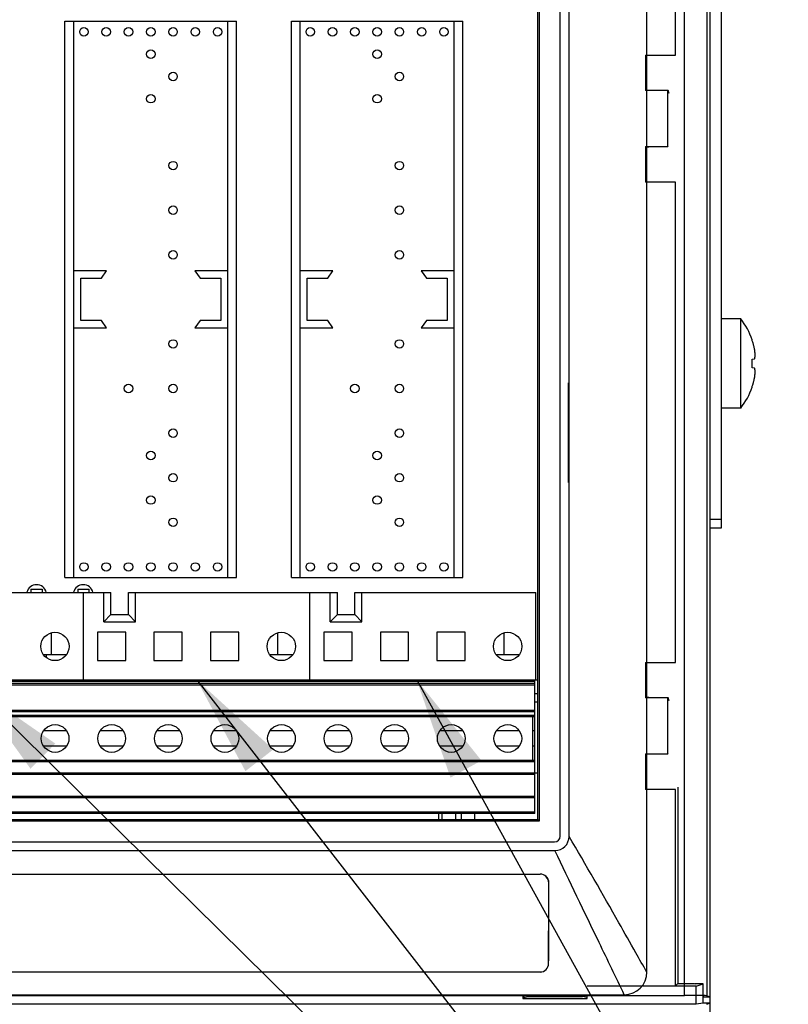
# Model space of a CAD drawing. Header units: inches. Extents: x 0 to 34, y 0 to 22.
# Tile 8 of 42: x 7.5 to 8.9, y 12.8 to 14.6. Entities that reach past the tile are written whole.
import ezdxf

# ---------------------------------------------------------------- set-up
doc = ezdxf.new("R2010")
doc.units = ezdxf.units.IN
doc.header["$LTSCALE"] = 1.87
doc.header["$MEASUREMENT"] = 0
doc.layers.get('0').update_dxf_attribs({"linetype": 'CONTINUOUS'})
doc.layers.add('0_COMPONENTS', color=7, linetype='CONTINUOUS')
doc.layers.add('DETAIL', color=7, linetype='CONTINUOUS')
doc.styles.get("Standard").update_dxf_attribs({"font": 'txt', "width": 0.8})
doc.dimstyles.get("Standard").update_dxf_attribs({"dimtxt": 0.125, "dimasz": 0.18, "dimexe": 0.125, "dimexo": 0.0625, "dimgap": 0.09, "dimtad": 0, "dimtih": 1, "dimtoh": 1, "dimzin": 4, "dimdsep": 46, "dimtxsty": 'STANDARD', "dimblk": '_FILLED', "dimblk1": '_FILLED', "dimblk2": '_FILLED', "dimcen": 0.09, "dimazin": 1, "dimtol": 1, "dimtp": 0.02, "dimtm": 0.02, "dimtfac": 1, "dimtofl": 0, "dimtmove": 0, "dimatfit": 3, "dimldrblk": '_FILLED', "dimfxl": 1, "dimtolj": 1, "dimtzin": 4, "dimarcsym": 0})

# ---------------------------------------------------------------- blocks, each defined once
blk = doc.blocks.new('_FILLED')
at = {"color": 0, "linetype": 'BYBLOCK'}
blk.add_solid([(0, 0), (-1, 0.1736), (-1, -0.1736)], dxfattribs=at)

msp = doc.modelspace()

# ---------------------------------------------------------------- linework, layer by layer
at = {"color": 7, "linetype": 'CONTINUOUS'}
for p, q in [((8.7006, 12.84712), (8.7006, 16.00662)), ((8.74059, 12.84678), (8.74059, 16.00696)), ((8.74605, 12.84496), (8.74605, 16.00878)), ((8.63405, 12.88855), (8.63405, 15.96505)), ((8.48071, 13.12838), (8.48071, 15.88971)), ((8.49655, 13.12805), (8.49655, 15.89005)), ((8.44105, 13.15805), (8.44105, 15.86005)), ((8.44388, 15.86289), (8.44388, 13.15521)), ((8.68466, 14.50793), (8.68466, 15.76867)), ((8.76605, 13.67325), (8.76605, 15.17406)), ((7.60575, 14.56763), (7.9089, 14.56763)), ((7.60575, 13.58535), (7.60575, 14.56763)), ((7.62125, 13.58535), (7.62125, 14.56763)), ((7.8934, 13.58535), (7.8934, 14.56763)), ((7.9089, 13.58535), (7.9089, 14.56763)), ((8.00575, 14.56763), (8.3089, 14.56763)), ((8.00575, 13.58535), (8.00575, 14.56763)), ((8.02125, 13.58535), (8.02125, 14.56763)), ((8.2934, 13.58535), (8.2934, 14.56763)), ((8.3089, 13.58535), (8.3089, 14.56763)), ((8.63155, 14.50793), (8.68466, 14.50793)), ((8.63155, 14.50793), (8.63198, 14.5075)), ((8.63155, 14.50793), (8.63155, 14.44536)), ((8.63198, 14.5075), (8.6782, 14.5075)), ((8.63198, 14.5006), (8.63198, 14.5075)), ((8.63155, 14.44536), (8.63198, 14.4458)), ((8.67126, 14.44536), (8.63155, 14.44536)), ((8.63198, 14.4458), (8.6374, 14.4458)), ((8.67169, 14.4458), (8.67126, 14.44536)), ((8.67126, 14.34624), (8.67126, 14.44536)), ((8.67353, 14.44027), (8.67169, 14.4458)), ((8.63155, 14.34624), (8.67126, 14.34624)), ((8.63155, 14.34624), (8.63198, 14.3458)), ((8.63155, 14.34624), (8.63155, 14.28367)), ((8.63198, 14.3458), (8.6374, 14.3458)), ((8.67126, 14.34624), (8.67169, 14.3458)), ((8.63155, 14.28367), (8.63198, 14.2841)), ((8.68466, 14.28367), (8.63155, 14.28367)), ((8.63198, 14.291), (8.63198, 14.2841)), ((8.63198, 14.2841), (8.6782, 14.2841)), ((8.68466, 13.43543), (8.68466, 14.28367)), ((7.67925, 14.12699), (7.62125, 14.12699)), ((7.67025, 14.11399), (7.67925, 14.12699)), ((7.8934, 14.12699), (7.8354, 14.12699)), ((7.8354, 14.12699), (7.8444, 14.11399)), ((8.07925, 14.12699), (8.02125, 14.12699)), ((8.07025, 14.11399), (8.07925, 14.12699)), ((8.2934, 14.12699), (8.2354, 14.12699)), ((8.2354, 14.12699), (8.2444, 14.11399)), ((7.6335, 14.11399), (7.67025, 14.11399)), ((7.6335, 14.03899), (7.6335, 14.11399)), ((7.8444, 14.11399), (7.88115, 14.11399)), ((7.88115, 14.11399), (7.88115, 14.03899)), ((8.0335, 14.11399), (8.07025, 14.11399)), ((8.0335, 14.03899), (8.0335, 14.11399)), ((8.2444, 14.11399), (8.28115, 14.11399)), ((8.28115, 14.11399), (8.28115, 14.03899)), ((7.67025, 14.03899), (7.6335, 14.03899)), ((7.67925, 14.02599), (7.67025, 14.03899)), ((7.8444, 14.03899), (7.8354, 14.02599)), ((7.88115, 14.03899), (7.8444, 14.03899)), ((8.07025, 14.03899), (8.0335, 14.03899)), ((8.07925, 14.02599), (8.07025, 14.03899)), ((8.2444, 14.03899), (8.2354, 14.02599)), ((8.28115, 14.03899), (8.2444, 14.03899)), ((8.79998, 14.04206), (8.76605, 14.04206)), ((8.79998, 13.88458), (8.79998, 14.04206)), ((7.62125, 14.02599), (7.67925, 14.02599)), ((7.8354, 14.02599), (7.8934, 14.02599)), ((8.02125, 14.02599), (8.07925, 14.02599)), ((8.2354, 14.02599), (8.2934, 14.02599)), ((8.81987, 14.00493), (8.82008, 14.00504)), ((8.81987, 13.97107), (8.82437, 13.97146)), ((8.82437, 13.95518), (8.81987, 13.95558)), ((8.49605, 13.9288), (8.49561, 13.92924)), ((8.49561, 13.75336), (8.49561, 13.92924)), ((8.82008, 13.92161), (8.81987, 13.92172)), ((8.79998, 13.88458), (8.76605, 13.88458)), ((8.49605, 13.7538), (8.49561, 13.75336)), ((8.74605, 13.68824), (8.76605, 13.68824)), ((8.74605, 13.67325), (8.76605, 13.67325)), ((7.60575, 13.58535), (7.9089, 13.58535)), ((8.00575, 13.58535), (8.3089, 13.58535)), ((7.54552, 13.56449), (7.5652, 13.56452)), ((7.54552, 13.56449), (7.54553, 13.5591)), ((7.5652, 13.56452), (7.56521, 13.5591)), ((7.62819, 13.56461), (7.64788, 13.56464)), ((7.62819, 13.56461), (7.6282, 13.5591)), ((7.64788, 13.56464), (7.64789, 13.5591)), ((7.31805, 13.5591), (7.68705, 13.5591)), ((7.63805, 13.5591), (7.63805, 13.40457)), ((7.67455, 13.50723), (7.67455, 13.5591)), ((7.68705, 13.51973), (7.68705, 13.5591)), ((7.71805, 13.5591), (8.08705, 13.5591)), ((7.71805, 13.51973), (7.71805, 13.5591)), ((7.73055, 13.50723), (7.73055, 13.5591)), ((8.03805, 13.5591), (8.03805, 13.40457)), ((8.07455, 13.50723), (8.07455, 13.5591)), ((8.08705, 13.51973), (8.08705, 13.5591)), ((8.11805, 13.5591), (8.43805, 13.5591)), ((8.11805, 13.51973), (8.11805, 13.5591)), ((8.13055, 13.50723), (8.13055, 13.5591)), ((8.43805, 13.40457), (8.43805, 13.5591)), ((7.68705, 13.51973), (7.67455, 13.50723)), ((7.68705, 13.51973), (7.71805, 13.51973)), ((7.71805, 13.51973), (7.73055, 13.50723)), ((8.08705, 13.51973), (8.07455, 13.50723)), ((8.08705, 13.51973), (8.11805, 13.51973)), ((8.11805, 13.51973), (8.13055, 13.50723)), ((7.67455, 13.50723), (7.73055, 13.50723)), ((8.07455, 13.50723), (8.13055, 13.50723)), ((7.58205, 13.44957), (7.58205, 13.48759)), ((7.71305, 13.48857), (7.66305, 13.48857)), ((7.66305, 13.48857), (7.66305, 13.43857)), ((7.71305, 13.43857), (7.71305, 13.48857)), ((7.81305, 13.48857), (7.76305, 13.48857)), ((7.76305, 13.48857), (7.76305, 13.43857)), ((7.81305, 13.43857), (7.81305, 13.48857)), ((7.91305, 13.48857), (7.86305, 13.48857)), ((7.86305, 13.48857), (7.86305, 13.43857)), ((7.91305, 13.43857), (7.91305, 13.48857)), ((7.98205, 13.44957), (7.98205, 13.48759)), ((8.11305, 13.48857), (8.06305, 13.48857)), ((8.06305, 13.48857), (8.06305, 13.43857)), ((8.11305, 13.43857), (8.11305, 13.48857)), ((8.21305, 13.48857), (8.16305, 13.48857)), ((8.16305, 13.48857), (8.16305, 13.43857)), ((8.21305, 13.43857), (8.21305, 13.48857)), ((8.31305, 13.48857), (8.26305, 13.48857)), ((8.26305, 13.48857), (8.26305, 13.43857)), ((8.31305, 13.43857), (8.31305, 13.48857)), ((8.38205, 13.44957), (8.38205, 13.48759)), ((7.5677, 13.44957), (7.60839, 13.44957)), ((7.9677, 13.44957), (8.00839, 13.44957)), ((8.3677, 13.44957), (8.40839, 13.44957)), ((7.66305, 13.43857), (7.71305, 13.43857)), ((7.76305, 13.43857), (7.81305, 13.43857)), ((7.86305, 13.43857), (7.91305, 13.43857)), ((8.06305, 13.43857), (8.11305, 13.43857)), ((8.16305, 13.43857), (8.21305, 13.43857)), ((8.26305, 13.43857), (8.31305, 13.43857)), ((8.63155, 13.43543), (8.68466, 13.43543)), ((8.63155, 13.43543), (8.63198, 13.435)), ((8.63155, 13.43543), (8.63155, 13.37286)), ((8.63198, 13.435), (8.6782, 13.435)), ((8.63198, 13.4281), (8.63198, 13.435)), ((5.65155, 13.40457), (8.4358, 13.40457)), ((5.65155, 13.40207), (8.4358, 13.40207)), ((5.65155, 13.39857), (8.4358, 13.39857)), ((5.65155, 13.39607), (8.4358, 13.39607)), ((8.4358, 13.16857), (8.4358, 13.40457)), ((8.4358, 13.38057), (8.44105, 13.38057)), ((8.63155, 13.37286), (8.63198, 13.3733)), ((8.67126, 13.37286), (8.63155, 13.37286)), ((8.6374, 13.3733), (8.63198, 13.3733)), ((8.67169, 13.3733), (8.67126, 13.37286)), ((8.67126, 13.27374), (8.67126, 13.37286)), ((8.67353, 13.36777), (8.67169, 13.3733)), ((8.4358, 13.36557), (8.44105, 13.36557)), ((8.4358, 13.35057), (5.65155, 13.35057)), ((8.4358, 13.34807), (5.65155, 13.34807)), ((5.65155, 13.34232), (8.4358, 13.34232)), ((5.65155, 13.33982), (8.4358, 13.33982)), ((8.43205, 13.33982), (8.43205, 13.26232)), ((7.60845, 13.31482), (7.56815, 13.31482)), ((7.70845, 13.31482), (7.66815, 13.31482)), ((7.80845, 13.31482), (7.76815, 13.31482)), ((7.90845, 13.31482), (7.86815, 13.31482)), ((8.00845, 13.31482), (7.96815, 13.31482)), ((8.10845, 13.31482), (8.06815, 13.31482)), ((8.20845, 13.31482), (8.16815, 13.31482)), ((8.30845, 13.31482), (8.26815, 13.31482)), ((8.40845, 13.31482), (8.36815, 13.31482)), ((8.4358, 13.31482), (8.43205, 13.31482)), ((7.60845, 13.28732), (7.56815, 13.28732)), ((7.70845, 13.28732), (7.66815, 13.28732)), ((7.80845, 13.28732), (7.76815, 13.28732)), ((7.90845, 13.28732), (7.86815, 13.28732)), ((8.00845, 13.28732), (7.96815, 13.28732)), ((8.10845, 13.28732), (8.06815, 13.28732)), ((8.20845, 13.28732), (8.16815, 13.28732)), ((8.30845, 13.28732), (8.26815, 13.28732)), ((8.40845, 13.28732), (8.36815, 13.28732)), ((8.4358, 13.28732), (8.43205, 13.28732)), ((8.63155, 13.27374), (8.67126, 13.27374)), ((8.63155, 13.27374), (8.63198, 13.2733)), ((8.63155, 13.27374), (8.63155, 13.21117)), ((8.6374, 13.2733), (8.63198, 13.2733)), ((8.67126, 13.27374), (8.67169, 13.2733)), ((8.4358, 13.26232), (5.65155, 13.26232)), ((8.4358, 13.25982), (5.65155, 13.25982)), ((5.63605, 13.24057), (8.44105, 13.24057)), ((5.6408, 13.23807), (8.4358, 13.23807)), ((8.63198, 13.2185), (8.63198, 13.2116)), ((8.68855, 13.21505), (8.68855, 12.86843)), ((8.4358, 13.19857), (5.6408, 13.19857)), ((8.63155, 13.21117), (8.63198, 13.2116)), ((8.68466, 13.21117), (8.63155, 13.21117)), ((8.63198, 13.2116), (8.6782, 13.2116)), ((8.68466, 12.86455), (8.68466, 13.21117)), ((8.4358, 13.19607), (5.6408, 13.19607)), ((8.4358, 13.17107), (5.6408, 13.17107)), ((8.4358, 13.16857), (5.6408, 13.16857)), ((8.26665, 13.15805), (8.26665, 13.16857)), ((8.29565, 13.16857), (8.29565, 13.15805)), ((8.30565, 13.16857), (8.30565, 13.15805)), ((8.44388, 13.15521), (5.63321, 13.15521)), ((5.63605, 13.15805), (8.44105, 13.15805)), ((8.44388, 13.15521), (8.44105, 13.15805)), ((8.49629, 13.12805), (8.49655, 13.12805)), ((5.60638, 13.11839), (8.47071, 13.11839)), ((5.60655, 13.10305), (8.47155, 13.10305)), ((8.47155, 13.10331), (8.47155, 13.10305)), ((5.6328, 13.06167), (8.4453, 13.06167)), ((5.6328, 13.06149), (8.4453, 13.06149)), ((8.4453, 13.06149), (8.4453, 13.06167)), ((8.46065, 13.04612), (8.46083, 13.04612)), ((8.46045, 12.90362), (8.46028, 12.90362)), ((5.6328, 12.88869), (8.4453, 12.88869)), ((8.4453, 12.88853), (5.6328, 12.88853)), ((8.4453, 12.88852), (8.4453, 12.88869)), ((8.68855, 12.86843), (8.68466, 12.86455)), ((8.68855, 12.86843), (8.71755, 12.86843)), ((8.71755, 12.86843), (8.71912, 12.86791)), ((8.73355, 12.86791), (8.71912, 12.86791)), ((8.72136, 12.86385), (8.73355, 12.86791)), ((8.73355, 12.83373), (8.73355, 12.86791)), ((8.5283, 12.86455), (8.68466, 12.86455)), ((8.72136, 12.86385), (8.5283, 12.86385)), ((8.72136, 12.8317), (8.72136, 12.86385)), ((3.7315, 12.84712), (8.7006, 12.84712)), ((5.48405, 12.84855), (8.59405, 12.84855)), ((8.4151, 12.84699), (8.4151, 12.84205)), ((8.41667, 12.84362), (8.4151, 12.84205)), ((8.4151, 12.84205), (8.5283, 12.84205)), ((8.41667, 12.84699), (8.41667, 12.84362)), ((8.41667, 12.84379), (8.42389, 12.84524)), ((8.42155, 12.84699), (8.43127, 12.84537)), ((8.42389, 12.84524), (8.52021, 12.84524)), ((8.51183, 12.84537), (8.43127, 12.84537)), ((8.51183, 12.84537), (8.52155, 12.84699)), ((8.5283, 12.84362), (8.52021, 12.84524)), ((8.5283, 12.84205), (8.5283, 12.84699)), ((8.73355, 12.83373), (8.72136, 12.8317)), ((8.7345, 12.84496), (8.73355, 12.84512)), ((8.74605, 12.83373), (8.73355, 12.83373)), ((8.7345, 12.84496), (8.74605, 12.84496)), ((8.74605, 12.83373), (8.73957, 12.83157)), ((8.74059, 12.84678), (8.74605, 12.84496)), ((8.74605, 12.68455), (8.74605, 12.83373)), ((8.72136, 12.8317), (3.71073, 12.8317))]:
    msp.add_line(p, q, dxfattribs=at)
at = {"color": 3, "linetype": 'CONTINUOUS'}
for p, q in [((8.4358, 13.40457), (8.44105, 13.40457)), ((8.27165, 13.16857), (8.27165, 13.15805)), ((8.32965, 13.16857), (8.32965, 13.15805)), ((8.74605, 12.83373), (8.74605, 12.84496))]:
    msp.add_line(p, q, dxfattribs=at)
at = {"color": 7, "linetype": 'CONTINUOUS'}
for centre, radius in [((7.63922, 14.54893), 0.0075), ((7.67859, 14.54893), 0.0075), ((7.71796, 14.54893), 0.0075), ((7.75733, 14.54893), 0.0075), ((7.7967, 14.54893), 0.0075), ((7.83607, 14.54893), 0.0075), ((7.87544, 14.54893), 0.0075), ((8.03922, 14.54893), 0.0075), ((8.07859, 14.54893), 0.0075), ((8.11796, 14.54893), 0.0075), ((8.15733, 14.54893), 0.0075), ((8.1967, 14.54893), 0.0075), ((8.23607, 14.54893), 0.0075), ((8.27544, 14.54893), 0.0075), ((7.75733, 14.50956), 0.0075), ((8.15733, 14.50956), 0.0075), ((7.7967, 14.47019), 0.0075), ((8.1967, 14.47019), 0.0075), ((7.75733, 14.43082), 0.0075), ((8.15733, 14.43082), 0.0075), ((7.7967, 14.31271), 0.0075), ((8.1967, 14.31271), 0.0075), ((7.7967, 14.23397), 0.0075), ((8.1967, 14.23397), 0.0075), ((7.7967, 14.15523), 0.0075), ((8.1967, 14.15523), 0.0075), ((7.7967, 13.99775), 0.0075), ((8.1967, 13.99775), 0.0075), ((7.71796, 13.91901), 0.0075), ((7.7967, 13.91901), 0.0075), ((8.11796, 13.91901), 0.0075), ((8.1967, 13.91901), 0.0075), ((7.7967, 13.84027), 0.0075), ((8.1967, 13.84027), 0.0075), ((7.75733, 13.8009), 0.0075), ((8.15733, 13.8009), 0.0075), ((7.7967, 13.76153), 0.0075), ((8.1967, 13.76153), 0.0075), ((7.75733, 13.72216), 0.0075), ((8.15733, 13.72216), 0.0075), ((7.7967, 13.68279), 0.0075), ((8.1967, 13.68279), 0.0075), ((7.63922, 13.60405), 0.0075), ((7.67859, 13.60405), 0.0075), ((7.71796, 13.60405), 0.0075), ((7.75733, 13.60405), 0.0075), ((7.7967, 13.60405), 0.0075), ((7.83607, 13.60405), 0.0075), ((7.87544, 13.60405), 0.0075), ((8.03922, 13.60405), 0.0075), ((8.07859, 13.60405), 0.0075), ((8.11796, 13.60405), 0.0075), ((8.15733, 13.60405), 0.0075), ((8.1967, 13.60405), 0.0075), ((8.23607, 13.60405), 0.0075), ((8.27544, 13.60405), 0.0075), ((7.58805, 13.46357), 0.025), ((7.98805, 13.46357), 0.025), ((8.38805, 13.46357), 0.025), ((7.5883, 13.30107), 0.0245), ((7.6883, 13.30107), 0.0245), ((7.7883, 13.30107), 0.0245), ((7.8883, 13.30107), 0.0245), ((7.9883, 13.30107), 0.0245), ((8.0883, 13.30107), 0.0245), ((8.1883, 13.30107), 0.0245), ((8.2883, 13.30107), 0.0245), ((8.3883, 13.30107), 0.0245)]:
    msp.add_circle(centre, radius, dxfattribs=at)
for centre, radius, start, end in [((8.69912, 13.96332), 0.12795, 19.02672, 37.97987), ((8.69852, 13.96335), 0.12828, 16.33454, 18.91332), ((8.69849, 13.96334), 0.1283, 15.32306, 16.33453), ((8.69848, 13.96334), 0.12832, 14.5421, 15.32304), ((8.69847, 13.96334), 0.12833, 13.78385, 14.54211), ((8.69847, 13.96333), 0.12833, 12.94241, 13.78383), ((8.69846, 13.96333), 0.12834, 12.39855, 12.94242), ((8.69845, 13.96333), 0.12835, 11.15459, 12.39852), ((8.73051, 13.97317), 0.09505, 7.93169, 9.07535), ((8.73048, 13.97316), 0.09508, 7.49894, 7.9317), ((8.73045, 13.97316), 0.09511, 6.84229, 7.49892), ((8.73041, 13.97315), 0.09515, 6.33282, 6.84229), ((8.73037, 13.97315), 0.09519, 5.79122, 6.33281), ((8.73032, 13.97315), 0.09524, 5.23124, 5.79121), ((8.73027, 13.97314), 0.0953, 4.76303, 5.23124), ((8.7302, 13.97314), 0.09536, 4.11869, 4.763), ((8.73014, 13.97313), 0.09542, 3.74167, 4.11871), ((8.67797, 13.96333), 0.14211, 1.87532, 3.12331), ((8.67789, 13.96332), 0.14219, 0.62534, 1.87533), ((8.67786, 13.96332), 0.14222, 359.37466, 0.62534), ((8.78929, 13.98091), 0.03634, 344.93242, 346.73981), ((8.78988, 13.98077), 0.03573, 346.74311, 347.43466), ((8.79026, 13.98068), 0.03534, 347.43404, 348.49188), ((8.79065, 13.9806), 0.03494, 348.49239, 349.31918), ((8.79098, 13.98054), 0.0346, 349.31913, 350.20465), ((8.79131, 13.98048), 0.03427, 350.20465, 351.12602), ((8.7916, 13.98044), 0.03397, 351.12627, 351.90205), ((8.7919, 13.9804), 0.03368, 351.90168, 352.97567), ((8.79215, 13.98036), 0.03342, 352.97628, 353.60854), ((8.73004, 13.97312), 0.09553, 2.71182, 3.74153), ((8.79247, 13.98033), 0.0331, 353.60692, 355.34613), ((8.67797, 13.96332), 0.14211, 356.87669, 358.12468), ((8.67789, 13.96332), 0.14219, 358.12467, 359.37466), ((8.78929, 13.94574), 0.03634, 13.26019, 15.06758), ((8.78988, 13.94588), 0.03573, 12.56534, 13.25688), ((8.79026, 13.94596), 0.03534, 11.50812, 12.56596), ((8.79065, 13.94604), 0.03494, 10.68082, 11.50761), ((8.79098, 13.9461), 0.0346, 9.79535, 10.68087), ((8.79131, 13.94616), 0.03427, 8.87399, 9.79535), ((8.7916, 13.94621), 0.03397, 8.09795, 8.87373), ((8.73027, 13.9535), 0.0953, 354.76876, 355.23697), ((8.7919, 13.94625), 0.03368, 7.02433, 8.09832), ((8.7302, 13.95351), 0.09536, 355.237, 355.88131), ((8.79215, 13.94628), 0.03342, 6.39145, 7.02372), ((8.73014, 13.95351), 0.09542, 355.88129, 356.25833), ((8.79247, 13.94632), 0.0331, 4.65387, 6.39308), ((8.73004, 13.95352), 0.09553, 356.25847, 357.28818), ((8.69849, 13.9633), 0.1283, 343.66547, 344.67694), ((8.69848, 13.96331), 0.12832, 344.67696, 345.4579), ((8.69847, 13.96331), 0.12832, 345.45789, 346.21615), ((8.69847, 13.96331), 0.12833, 346.21617, 347.05759), ((8.69846, 13.96331), 0.12834, 347.05758, 347.60145), ((8.69845, 13.96331), 0.12835, 347.60148, 348.84541), ((8.73051, 13.95348), 0.09505, 350.92465, 352.06831), ((8.73048, 13.95348), 0.09508, 352.0683, 352.50106), ((8.73045, 13.95348), 0.09511, 352.50108, 353.15771), ((8.73041, 13.95349), 0.09515, 353.15771, 353.66718), ((8.73037, 13.95349), 0.09519, 353.66719, 354.20878), ((8.73032, 13.9535), 0.09524, 354.20879, 354.76876), ((8.69912, 13.96332), 0.12795, 322.02013, 340.97328), ((8.69852, 13.9633), 0.12828, 341.08668, 343.66546), ((8.47155, 13.12805), 0.025, 270, 360), ((8.4453, 13.04614), 0.01553, 359.93179, 90.00489), ((8.4453, 13.04614), 0.01535, 359.93091, 90.00484), ((-55.66732, 13.14504), 64.12805, 359.7842954, 359.9116138), ((-46.28031, 13.11896), 54.74118, 359.774607, 359.923758), ((8.4453, 12.90367), 0.01516, 270.00152, 359.79494), ((8.4453, 12.90367), 0.01498, 270.00197, 359.79522), ((8.59405, 12.88855), 0.04, 270, 360)]:
    msp.add_arc(centre, radius, start, end, dxfattribs=at)
for centre, major_axis, ratio, start_param, end_param in [((8.47071, 13.12839), (0.00707, -0.00707), 0.9996955, -0.7852459, 0.7852459), ((8.7006, 12.84677), (0.04, 0), 0.0087269, 0.0261799, 1.5707963)]:
    msp.add_ellipse(centre, major_axis=major_axis, ratio=ratio, start_param=start_param, end_param=end_param, dxfattribs=at)
for points, knots in [([(8.63405, 12.88855), (8.6274, 12.89982), (8.61105, 12.92881), (8.56581, 13.00898), (8.52641, 13.07743), (8.49655, 13.12805)], [0, 0, 0, 0, 0.1420905, 0.3615632, 1, 1, 1, 1]), ([(8.59405, 12.84855), (8.57938, 12.87927), (8.53817, 12.96392), (8.49745, 13.04881), (8.47155, 13.10305)], [0, 0, 0, 0, 0.3615935, 1, 1, 1, 1])]:
    msp.add_open_spline(points, degree=3, knots=knots, dxfattribs=at)
at = {"layer": '0_COMPONENTS', "color": 7, "linetype": 'CONTINUOUS'}
for centre, start, end in [((7.55555, 13.55482), 14.35129, 165.64871), ((7.63805, 13.55482), 14.35129, 165.64871), ((7.55555, 13.44632), 352.66273, 10.98062)]:
    msp.add_arc(centre, 0.01775, start, end, dxfattribs=at)

# ---------------------------------------------------------------- leaders
at = {"layer": 'DETAIL', "color": 2, "linetype": 'CONTINUOUS'}
for points in [[(7.43853, 13.39607), (9.17799, 11.68432), (9.35799, 11.68432)], [(7.83867, 13.40457), (9.17799, 11.68432), (9.35799, 11.68432)], [(8.22726, 13.40457), (9.17799, 11.68432), (9.35799, 11.68432)]]:
    msp.add_leader(points, dimstyle='STANDARD', override={"dimtad": 0}, dxfattribs=at)

doc.saveas('drawing.dxf')
